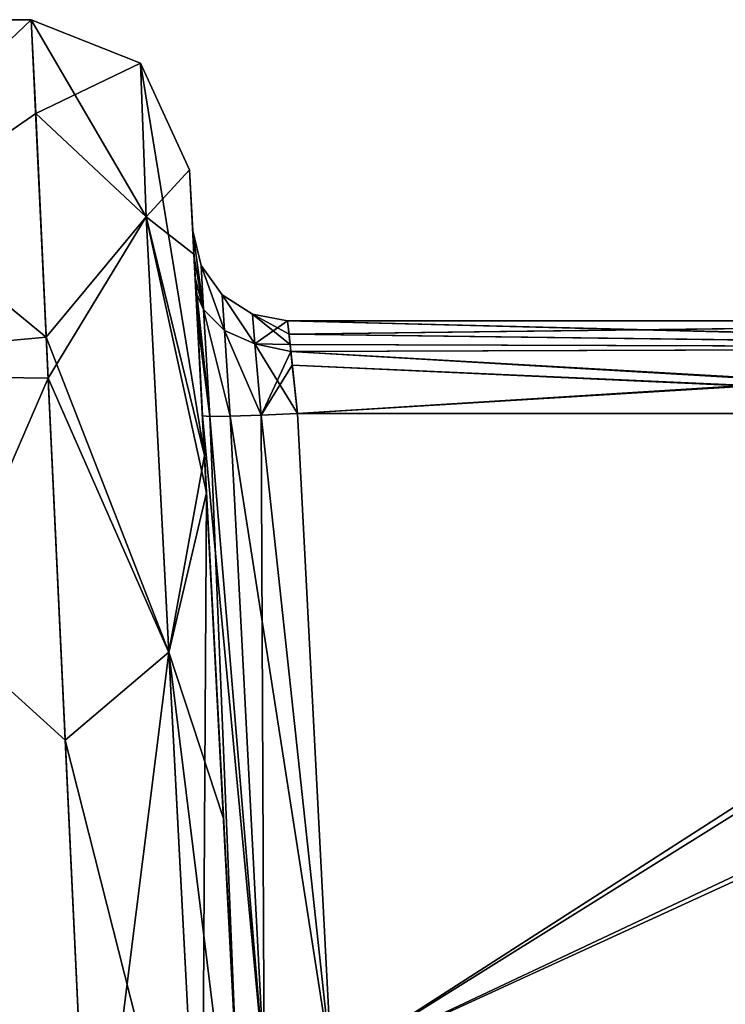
# Model space of a CAD drawing. Header units: inches. Extents: x -9.1 to 9.1, y -3.8 to 4.3.
# Tile 117 of 119: x -8.959 to -8.736, y -0.336 to -0.025. Entities that reach past the tile are written whole.
import ezdxf

# ---------------------------------------------------------------- set-up
doc = ezdxf.new("R2010")
doc.units = ezdxf.units.IN
doc.header["$LTSCALE"] = 101.851852
doc.header["$MEASUREMENT"] = 0
for name, color, linetype in [('4476', 7, 'CONTINUOUS'), ('4477', 7, 'CONTINUOUS'), ('4478', 7, 'CONTINUOUS'), ('4480', 7, 'CONTINUOUS'), ('4481', 7, 'CONTINUOUS'), ('4482', 7, 'CONTINUOUS'), ('4532', 7, 'CONTINUOUS'), ('4538', 7, 'CONTINUOUS'), ('4540', 7, 'CONTINUOUS'), ('4546', 7, 'CONTINUOUS'), ('492', 7, 'CONTINUOUS'), ('4970', 7, 'CONTINUOUS'), ('4971', 7, 'CONTINUOUS'), ('4989', 7, 'CONTINUOUS'), ('5000', 7, 'CONTINUOUS'), ('5040', 7, 'CONTINUOUS'), ('5041', 7, 'CONTINUOUS'), ('5042', 7, 'CONTINUOUS'), ('5043', 7, 'CONTINUOUS'), ('5044', 7, 'CONTINUOUS'), ('5047', 7, 'CONTINUOUS'), ('5048', 7, 'CONTINUOUS'), ('5049', 7, 'CONTINUOUS'), ('5050', 7, 'CONTINUOUS'), ('5051', 7, 'CONTINUOUS'), ('6126', 7, 'CONTINUOUS'), ('6127', 7, 'CONTINUOUS'), ('6128', 7, 'CONTINUOUS'), ('6131', 7, 'CONTINUOUS'), ('6132', 7, 'CONTINUOUS'), ('6133', 7, 'CONTINUOUS'), ('750', 7, 'CONTINUOUS')]:
    doc.layers.add(name, color=color, linetype=linetype)

msp = doc.modelspace()

# ---------------------------------------------------------------- linework, layer by layer
at = {"layer": '4476', "linetype": 'Continuous'}
for points in [[(-9.072, -0.025, 1.4), (-9.072, -0.025, 2.6), (-8.95484, -0.025, 1.4), (-9.072, -0.025, 1.4)], [(-8.95484, -0.025, 1.4), (-9.072, -0.025, 2.6), (-8.95484, -0.025, 2.6), (-8.95484, -0.025, 1.4)]]:
    msp.add_3dface(points, dxfattribs=at)
at = {"layer": '4477', "linetype": 'Continuous'}
for points in [[(-9.072, -0.025, 1.4), (-8.95484, -0.025, 1.4), (-8.95012, -0.1251, 1.09987), (-9.072, -0.025, 1.4)], [(-9.072, -0.13643, 1.08534), (-9.072, -0.025, 1.4), (-8.95012, -0.1251, 1.09987), (-9.072, -0.13643, 1.08534)], [(-8.94412, -0.25233, 0.98089), (-9.072, -0.13643, 1.08534), (-8.95012, -0.1251, 1.09987), (-8.94412, -0.25233, 0.98089)], [(-8.93616, -0.42104, 0.91093), (-9.072, -0.42104, 0.91093), (-9.072, -0.13643, 1.08534), (-8.93616, -0.42104, 0.91093)], [(-8.93616, -0.42104, 0.91093), (-9.072, -0.13643, 1.08534), (-8.94412, -0.25233, 0.98089), (-8.93616, -0.42104, 0.91093)]]:
    msp.add_3dface(points, dxfattribs=at)
at = {"layer": '4478', "linetype": 'Continuous'}
for points in [[(-8.95484, -0.025, 2.6), (-9.072, -0.025, 2.6), (-9.072, -0.13643, 2.91466), (-8.95484, -0.025, 2.6)], [(-8.95484, -0.025, 2.6), (-9.072, -0.13643, 2.91466), (-8.95345, -0.05456, 2.76938), (-8.95484, -0.025, 2.6)], [(-8.95345, -0.05456, 2.76938), (-9.072, -0.13643, 2.91466), (-8.94951, -0.13812, 2.91674), (-8.95345, -0.05456, 2.76938)], [(-9.072, -0.13643, 2.91466), (-9.072, -0.42104, 3.08907), (-8.94951, -0.13812, 2.91674), (-9.072, -0.13643, 2.91466)], [(-9.072, -0.42104, 3.08907), (-8.93616, -0.42104, 3.08907), (-8.94951, -0.13812, 2.91674), (-9.072, -0.42104, 3.08907)]]:
    msp.add_3dface(points, dxfattribs=at)
at = {"layer": '4480', "linetype": 'Continuous'}
for points in [[(-9.072, -0.13643, -2.91466), (-9.072, -0.025, -2.6), (-8.95012, -0.1251, -2.90013), (-9.072, -0.13643, -2.91466)], [(-8.95012, -0.1251, -2.90013), (-9.072, -0.025, -2.6), (-8.95484, -0.025, -2.6), (-8.95012, -0.1251, -2.90013)], [(-8.94412, -0.25233, -3.01911), (-9.072, -0.13643, -2.91466), (-8.95012, -0.1251, -2.90013), (-8.94412, -0.25233, -3.01911)], [(-8.93616, -0.42104, -3.08907), (-9.072, -0.42104, -3.08907), (-9.072, -0.13643, -2.91466), (-8.93616, -0.42104, -3.08907)], [(-8.93616, -0.42104, -3.08907), (-9.072, -0.13643, -2.91466), (-8.94412, -0.25233, -3.01911), (-8.93616, -0.42104, -3.08907)]]:
    msp.add_3dface(points, dxfattribs=at)
at = {"layer": '4481', "linetype": 'Continuous'}
for points in [[(-8.95484, -0.025, -2.6), (-9.072, -0.025, -2.6), (-9.072, -0.025, -1.4), (-8.95484, -0.025, -2.6)], [(-8.95484, -0.025, -2.6), (-9.072, -0.025, -1.4), (-8.95484, -0.025, -1.4), (-8.95484, -0.025, -2.6)]]:
    msp.add_3dface(points, dxfattribs=at)
at = {"layer": '4482', "linetype": 'Continuous'}
for points in [[(-8.95484, -0.025, -1.4), (-9.072, -0.025, -1.4), (-9.072, -0.13643, -1.08534), (-8.95484, -0.025, -1.4)], [(-8.95484, -0.025, -1.4), (-9.072, -0.13643, -1.08534), (-8.95345, -0.05456, -1.23062), (-8.95484, -0.025, -1.4)], [(-8.95345, -0.05456, -1.23062), (-9.072, -0.13643, -1.08534), (-8.94951, -0.13812, -1.08326), (-8.95345, -0.05456, -1.23062)], [(-9.072, -0.13643, -1.08534), (-9.072, -0.42104, -0.91093), (-8.94951, -0.13812, -1.08326), (-9.072, -0.13643, -1.08534)], [(-8.94951, -0.13812, -1.08326), (-9.072, -0.42104, -0.91093), (-8.93616, -0.42104, -0.91093), (-8.94951, -0.13812, -1.08326)]]:
    msp.add_3dface(points, dxfattribs=at)
at = {"layer": '4532', "linetype": 'Continuous'}
for points in [[(-8.87089, -0.14921, -1.94539), (-8.86012, -0.355, -1.94), (-8.53978, -0.14921, -1.94539), (-8.87089, -0.14921, -1.94539)], [(-8.86012, -0.355, -1.94), (-7.71829, -0.355, -1.94), (-8.53978, -0.14921, -1.94539), (-8.86012, -0.355, -1.94)]]:
    msp.add_3dface(points, dxfattribs=at)
at = {"layer": '4538', "linetype": 'Continuous'}
for points in [[(-7.70895, -0.355, -2.06), (-8.86012, -0.355, -2.06), (-8.32967, -0.11193, -2.05363), (-7.70895, -0.355, -2.06)], [(-8.32967, -0.11193, -2.05363), (-8.86012, -0.355, -2.06), (-8.53031, -0.14921, -2.05461), (-8.32967, -0.11193, -2.05363)], [(-8.53031, -0.14921, -2.05461), (-8.86012, -0.355, -2.06), (-8.87089, -0.14921, -2.05461), (-8.53031, -0.14921, -2.05461)]]:
    msp.add_3dface(points, dxfattribs=at)
at = {"layer": '4540', "linetype": 'Continuous'}
for points in [[(-8.87089, -0.14921, 2.05461), (-8.86012, -0.355, 2.06), (-8.53031, -0.14921, 2.05461), (-8.87089, -0.14921, 2.05461)], [(-8.86012, -0.355, 2.06), (-7.70895, -0.355, 2.06), (-8.53031, -0.14921, 2.05461), (-8.86012, -0.355, 2.06)]]:
    msp.add_3dface(points, dxfattribs=at)
at = {"layer": '4546', "linetype": 'Continuous'}
for points in [[(-7.71829, -0.355, 1.94), (-8.86012, -0.355, 1.94), (-8.35557, -0.11736, 1.94622), (-7.71829, -0.355, 1.94)], [(-8.35557, -0.11736, 1.94622), (-8.86012, -0.355, 1.94), (-8.53978, -0.14921, 1.94539), (-8.35557, -0.11736, 1.94622)], [(-8.53978, -0.14921, 1.94539), (-8.86012, -0.355, 1.94), (-8.87089, -0.14921, 1.94539), (-8.53978, -0.14921, 1.94539)]]:
    msp.add_3dface(points, dxfattribs=at)
at = {"layer": '492', "linetype": 'Continuous'}
for points in [[(-8.87909, -0.5651, 1.27067), (-8.87608, -0.6225, 1.2281), (-8.90491, -0.07238, 1.4), (-8.87909, -0.5651, 1.27067)], [(-8.90491, -0.07238, 1.4), (-8.87608, -0.6225, 1.2281), (-8.90019, -0.16251, 1.12991), (-8.90491, -0.07238, 1.4)], [(-8.88163, -0.51665, 1.37251), (-8.87909, -0.5651, 1.27067), (-8.90491, -0.07238, 1.4), (-8.88163, -0.51665, 1.37251)], [(-8.88479, -0.45627, 1.78776), (-8.88163, -0.51665, 1.37251), (-8.90491, -0.07238, 1.4), (-8.88479, -0.45627, 1.78776)], [(-8.90244, -0.11954, 1.92464), (-8.88479, -0.45627, 1.78776), (-8.90491, -0.07238, 1.4), (-8.90244, -0.11954, 1.92464)], [(-8.9029, -0.11089, 1.93127), (-8.90244, -0.11954, 1.92464), (-8.90491, -0.07238, 1.4), (-8.9029, -0.11089, 1.93127)], [(-8.90391, -0.09157, 1.97538), (-8.9029, -0.11089, 1.93127), (-8.90491, -0.07238, 1.4), (-8.90391, -0.09157, 1.97538)], [(-8.90391, -0.09157, 2.02462), (-8.90391, -0.09157, 1.97538), (-8.90491, -0.07238, 2.6), (-8.90391, -0.09157, 2.02462)], [(-8.90491, -0.07238, 2.6), (-8.90391, -0.09157, 1.97538), (-8.90491, -0.07238, 1.4), (-8.90491, -0.07238, 2.6)], [(-8.90346, -0.10003, 2.05534), (-8.90391, -0.09157, 2.02462), (-8.90491, -0.07238, 2.6), (-8.90346, -0.10003, 2.05534)], [(-8.90313, -0.10644, 2.06416), (-8.90346, -0.10003, 2.05534), (-8.90491, -0.07238, 2.6), (-8.90313, -0.10644, 2.06416)], [(-8.90085, -0.15, 2.0846), (-8.90313, -0.10644, 2.06416), (-8.90491, -0.07238, 2.6), (-8.90085, -0.15, 2.0846)], [(-8.89008, -0.35539, 2.08998), (-8.90085, -0.15, 2.0846), (-8.90491, -0.07238, 2.6), (-8.89008, -0.35539, 2.08998)], [(-8.8882, -0.3912, 2.09186), (-8.89008, -0.35539, 2.08998), (-8.90491, -0.07238, 2.6), (-8.8882, -0.3912, 2.09186)], [(-8.88693, -0.41553, 2.15212), (-8.8882, -0.3912, 2.09186), (-8.90491, -0.07238, 2.6), (-8.88693, -0.41553, 2.15212)], [(-8.88479, -0.45627, 2.21224), (-8.88693, -0.41553, 2.15212), (-8.90491, -0.07238, 2.6), (-8.88479, -0.45627, 2.21224)], [(-8.88163, -0.51665, 2.62749), (-8.88479, -0.45627, 2.21224), (-8.90491, -0.07238, 2.6), (-8.88163, -0.51665, 2.62749)], [(-8.90352, -0.09895, 2.75243), (-8.88163, -0.51665, 2.62749), (-8.90491, -0.07238, 2.6), (-8.90352, -0.09895, 2.75243)], [(-8.90491, -0.07238, -1.4), (-8.90352, -0.09895, -1.24757), (-8.88163, -0.51665, -1.37251), (-8.90491, -0.07238, -1.4)], [(-8.90491, -0.07238, -2.6), (-8.90491, -0.07238, -1.4), (-8.90391, -0.09157, -2.02462), (-8.90491, -0.07238, -2.6)], [(-8.90391, -0.09157, -2.02462), (-8.90491, -0.07238, -1.4), (-8.90391, -0.09157, -1.97538), (-8.90391, -0.09157, -2.02462)], [(-8.90391, -0.09157, -1.97538), (-8.90491, -0.07238, -1.4), (-8.90346, -0.10003, -1.94466), (-8.90391, -0.09157, -1.97538)], [(-8.90346, -0.10003, -1.94466), (-8.90491, -0.07238, -1.4), (-8.90313, -0.10644, -1.93584), (-8.90346, -0.10003, -1.94466)], [(-8.90313, -0.10644, -1.93584), (-8.90491, -0.07238, -1.4), (-8.90085, -0.15, -1.9154), (-8.90313, -0.10644, -1.93584)], [(-8.90085, -0.15, -1.9154), (-8.90491, -0.07238, -1.4), (-8.89008, -0.35539, -1.91002), (-8.90085, -0.15, -1.9154)], [(-8.89008, -0.35539, -1.91002), (-8.90491, -0.07238, -1.4), (-8.8882, -0.3912, -1.90814), (-8.89008, -0.35539, -1.91002)], [(-8.8882, -0.3912, -1.90814), (-8.90491, -0.07238, -1.4), (-8.88693, -0.41553, -1.84788), (-8.8882, -0.3912, -1.90814)], [(-8.88693, -0.41553, -1.84788), (-8.90491, -0.07238, -1.4), (-8.88479, -0.45627, -1.78776), (-8.88693, -0.41553, -1.84788)], [(-8.88479, -0.45627, -1.78776), (-8.90491, -0.07238, -1.4), (-8.88163, -0.51665, -1.37251), (-8.88479, -0.45627, -1.78776)], [(-8.90019, -0.16251, -2.87009), (-8.90491, -0.07238, -2.6), (-8.87608, -0.6225, -2.7719), (-8.90019, -0.16251, -2.87009)], [(-8.87608, -0.6225, -2.7719), (-8.90491, -0.07238, -2.6), (-8.87909, -0.5651, -2.72933), (-8.87608, -0.6225, -2.7719)], [(-8.87909, -0.5651, -2.72933), (-8.90491, -0.07238, -2.6), (-8.88163, -0.51665, -2.62749), (-8.87909, -0.5651, -2.72933)], [(-8.88163, -0.51665, -2.62749), (-8.90491, -0.07238, -2.6), (-8.88479, -0.45627, -2.21224), (-8.88163, -0.51665, -2.62749)], [(-8.88479, -0.45627, -2.21224), (-8.90491, -0.07238, -2.6), (-8.90244, -0.11954, -2.07536), (-8.88479, -0.45627, -2.21224)], [(-8.90244, -0.11954, -2.07536), (-8.90491, -0.07238, -2.6), (-8.9029, -0.11089, -2.06873), (-8.90244, -0.11954, -2.07536)], [(-8.9029, -0.11089, -2.06873), (-8.90491, -0.07238, -2.6), (-8.90391, -0.09157, -2.02462), (-8.9029, -0.11089, -2.06873)], [(-8.88034, -0.54132, 2.69725), (-8.88163, -0.51665, 2.62749), (-8.90352, -0.09895, 2.75243), (-8.88034, -0.54132, 2.69725)], [(-8.87787, -0.58834, 2.75065), (-8.88034, -0.54132, 2.69725), (-8.90352, -0.09895, 2.75243), (-8.87787, -0.58834, 2.75065)], [(-8.8722, -0.69657, 2.79081), (-8.87787, -0.58834, 2.75065), (-8.90352, -0.09895, 2.75243), (-8.8722, -0.69657, 2.79081)], [(-8.89958, -0.17423, 2.88504), (-8.8722, -0.69657, 2.79081), (-8.90352, -0.09895, 2.75243), (-8.89958, -0.17423, 2.88504)], [(-8.90352, -0.09895, -1.24757), (-8.89958, -0.17423, -1.11496), (-8.8722, -0.69657, -1.20919), (-8.90352, -0.09895, -1.24757)], [(-8.88163, -0.51665, -1.37251), (-8.90352, -0.09895, -1.24757), (-8.88034, -0.54132, -1.30275), (-8.88163, -0.51665, -1.37251)], [(-8.88034, -0.54132, -1.30275), (-8.90352, -0.09895, -1.24757), (-8.87787, -0.58834, -1.24935), (-8.88034, -0.54132, -1.30275)], [(-8.87787, -0.58834, -1.24935), (-8.90352, -0.09895, -1.24757), (-8.8722, -0.69657, -1.20919), (-8.87787, -0.58834, -1.24935)], [(-8.90085, -0.15, 1.9154), (-8.88479, -0.45627, 1.78776), (-8.90244, -0.11954, 1.92464), (-8.90085, -0.15, 1.9154)], [(-8.90085, -0.15, -2.0846), (-8.88479, -0.45627, -2.21224), (-8.90244, -0.11954, -2.07536), (-8.90085, -0.15, -2.0846)], [(-8.88677, -0.41848, 1.84244), (-8.88479, -0.45627, 1.78776), (-8.90085, -0.15, 1.9154), (-8.88677, -0.41848, 1.84244)], [(-8.8882, -0.3912, 1.90814), (-8.88677, -0.41848, 1.84244), (-8.90085, -0.15, 1.9154), (-8.8882, -0.3912, 1.90814)], [(-8.89008, -0.35539, 1.91002), (-8.8882, -0.3912, 1.90814), (-8.90085, -0.15, 1.9154), (-8.89008, -0.35539, 1.91002)], [(-8.88677, -0.41848, -2.15756), (-8.88479, -0.45627, -2.21224), (-8.90085, -0.15, -2.0846), (-8.88677, -0.41848, -2.15756)], [(-8.8882, -0.3912, -2.09186), (-8.88677, -0.41848, -2.15756), (-8.90085, -0.15, -2.0846), (-8.8882, -0.3912, -2.09186)], [(-8.89008, -0.35539, -2.08998), (-8.8882, -0.3912, -2.09186), (-8.90085, -0.15, -2.0846), (-8.89008, -0.35539, -2.08998)], [(-8.8722, -0.69657, 1.20919), (-8.82625, -1.57343, 1.16726), (-8.90019, -0.16251, 1.12991), (-8.8722, -0.69657, 1.20919)], [(-8.90019, -0.16251, 1.12991), (-8.82625, -1.57343, 1.16726), (-8.87784, -0.58902, 0.92578), (-8.90019, -0.16251, 1.12991)], [(-8.87608, -0.6225, 1.2281), (-8.8722, -0.69657, 1.20919), (-8.90019, -0.16251, 1.12991), (-8.87608, -0.6225, 1.2281)], [(-8.89419, -0.27697, 1.02276), (-8.90019, -0.16251, 1.12991), (-8.87784, -0.58902, 0.92578), (-8.89419, -0.27697, 1.02276)], [(-8.89419, -0.27697, -2.97724), (-8.90019, -0.16251, -2.87009), (-8.87784, -0.58902, -3.07422), (-8.89419, -0.27697, -2.97724)], [(-8.87784, -0.58902, -3.07422), (-8.90019, -0.16251, -2.87009), (-8.82625, -1.57343, -2.83274), (-8.87784, -0.58902, -3.07422)], [(-8.82625, -1.57343, -2.83274), (-8.90019, -0.16251, -2.87009), (-8.8722, -0.69657, -2.79081), (-8.82625, -1.57343, -2.83274)], [(-8.8722, -0.69657, -2.79081), (-8.90019, -0.16251, -2.87009), (-8.87608, -0.6225, -2.7719), (-8.8722, -0.69657, -2.79081)], [(-8.82625, -1.57343, 2.83274), (-8.8722, -0.69657, 2.79081), (-8.89958, -0.17423, 2.88504), (-8.82625, -1.57343, 2.83274)], [(-8.88623, -0.42882, 3.04017), (-8.82625, -1.57343, 2.83274), (-8.89958, -0.17423, 2.88504), (-8.88623, -0.42882, 3.04017)], [(-8.89958, -0.17423, -1.11496), (-8.88623, -0.42882, -0.95983), (-8.82625, -1.57343, -1.16726), (-8.89958, -0.17423, -1.11496)], [(-8.8722, -0.69657, -1.20919), (-8.89958, -0.17423, -1.11496), (-8.82625, -1.57343, -1.16726), (-8.8722, -0.69657, -1.20919)], [(-8.88623, -0.42882, 0.95983), (-8.89419, -0.27697, 1.02276), (-8.87784, -0.58902, 0.92578), (-8.88623, -0.42882, 0.95983)], [(-8.88623, -0.42882, -3.04017), (-8.89419, -0.27697, -2.97724), (-8.87784, -0.58902, -3.07422), (-8.88623, -0.42882, -3.04017)]]:
    msp.add_3dface(points, dxfattribs=at)
at = {"layer": '4970', "linetype": 'Continuous'}
for points in [[(-8.53978, -0.12, -1.97538), (-8.87395, -0.12, -1.97538), (-8.87351, -0.12423, -1.96002), (-8.53978, -0.12, -1.97538)], [(-8.53978, -0.12851, -1.95444), (-8.53978, -0.12, -1.97538), (-8.87351, -0.12423, -1.96002), (-8.53978, -0.12851, -1.95444)], [(-8.87317, -0.12744, -1.95561), (-8.53978, -0.12851, -1.95444), (-8.87351, -0.12423, -1.96002), (-8.87317, -0.12744, -1.95561)], [(-8.87089, -0.14921, -1.94539), (-8.53978, -0.12851, -1.95444), (-8.87317, -0.12744, -1.95561), (-8.87089, -0.14921, -1.94539)], [(-8.87089, -0.14921, -1.94539), (-8.53978, -0.14921, -1.94539), (-8.53978, -0.12851, -1.95444), (-8.87089, -0.14921, -1.94539)]]:
    msp.add_3dface(points, dxfattribs=at)
at = {"layer": '4971', "linetype": 'Continuous'}
for points in [[(-8.87395, -0.12, 1.97538), (-8.53978, -0.12, 1.97538), (-8.53978, -0.12851, 1.95444), (-8.87395, -0.12, 1.97538)], [(-8.87395, -0.12, 1.97538), (-8.53978, -0.12851, 1.95444), (-8.87294, -0.12966, 1.95333), (-8.87395, -0.12, 1.97538)], [(-8.53978, -0.12851, 1.95444), (-8.53978, -0.14921, 1.94539), (-8.87294, -0.12966, 1.95333), (-8.53978, -0.12851, 1.95444)], [(-8.87294, -0.12966, 1.95333), (-8.53978, -0.14921, 1.94539), (-8.87248, -0.13398, 1.95001), (-8.87294, -0.12966, 1.95333)], [(-8.53978, -0.14921, 1.94539), (-8.87089, -0.14921, 1.94539), (-8.87248, -0.13398, 1.95001), (-8.53978, -0.14921, 1.94539)]]:
    msp.add_3dface(points, dxfattribs=at)
at = {"layer": '4989', "linetype": 'Continuous'}
for points in [[(-8.87395, -0.12, -2.02462), (-8.53031, -0.12, -2.02462), (-8.53031, -0.12851, -2.04556), (-8.87395, -0.12, -2.02462)], [(-8.87395, -0.12, -2.02462), (-8.53031, -0.12851, -2.04556), (-8.87294, -0.12966, -2.04667), (-8.87395, -0.12, -2.02462)], [(-8.53031, -0.12851, -2.04556), (-8.53031, -0.14921, -2.05461), (-8.87294, -0.12966, -2.04667), (-8.53031, -0.12851, -2.04556)], [(-8.87294, -0.12966, -2.04667), (-8.53031, -0.14921, -2.05461), (-8.87248, -0.13398, -2.04999), (-8.87294, -0.12966, -2.04667)], [(-8.53031, -0.14921, -2.05461), (-8.87089, -0.14921, -2.05461), (-8.87248, -0.13398, -2.04999), (-8.53031, -0.14921, -2.05461)]]:
    msp.add_3dface(points, dxfattribs=at)
at = {"layer": '5000', "linetype": 'Continuous'}
for points in [[(-8.53031, -0.12, 2.02462), (-8.87395, -0.12, 2.02462), (-8.87351, -0.12423, 2.03998), (-8.53031, -0.12, 2.02462)], [(-8.53031, -0.12851, 2.04556), (-8.53031, -0.12, 2.02462), (-8.87351, -0.12423, 2.03998), (-8.53031, -0.12851, 2.04556)], [(-8.87317, -0.12744, 2.04439), (-8.53031, -0.12851, 2.04556), (-8.87351, -0.12423, 2.03998), (-8.87317, -0.12744, 2.04439)], [(-8.87089, -0.14921, 2.05461), (-8.53031, -0.12851, 2.04556), (-8.87317, -0.12744, 2.04439), (-8.87089, -0.14921, 2.05461)], [(-8.87089, -0.14921, 2.05461), (-8.53031, -0.14921, 2.05461), (-8.53031, -0.12851, 2.04556), (-8.87089, -0.14921, 2.05461)]]:
    msp.add_3dface(points, dxfattribs=at)
at = {"layer": '5040', "linetype": 'Continuous'}
for points in [[(-8.89008, -0.35539, 1.91002), (-8.90085, -0.15, 1.9154), (-8.89855, -0.15018, 1.92687), (-8.89008, -0.35539, 1.91002)], [(-8.88132, -0.35577, 1.93117), (-8.89855, -0.15018, 1.92687), (-8.89206, -0.15009, 1.93659), (-8.88132, -0.35577, 1.93117)], [(-8.88132, -0.35577, 1.93117), (-8.89008, -0.35539, 1.91002), (-8.89855, -0.15018, 1.92687), (-8.88132, -0.35577, 1.93117)], [(-8.88132, -0.35577, 1.93117), (-8.89206, -0.15009, 1.93659), (-8.88234, -0.14975, 1.94309), (-8.88132, -0.35577, 1.93117)], [(-8.87089, -0.14921, 1.94539), (-8.86012, -0.355, 1.94), (-8.88234, -0.14975, 1.94309), (-8.87089, -0.14921, 1.94539)], [(-8.86012, -0.355, 1.94), (-8.88132, -0.35577, 1.93117), (-8.88234, -0.14975, 1.94309), (-8.86012, -0.355, 1.94)]]:
    msp.add_3dface(points, dxfattribs=at)
at = {"layer": '5041', "linetype": 'Continuous'}
for points in [[(-8.9029, -0.11089, 1.93127), (-8.90391, -0.09157, 1.97538), (-8.90045, -0.11647, 1.94126), (-8.9029, -0.11089, 1.93127)], [(-8.90391, -0.09157, 1.97538), (-8.90119, -0.10256, 1.97538), (-8.90045, -0.11647, 1.94126), (-8.90391, -0.09157, 1.97538)], [(-8.90119, -0.10256, 1.97538), (-8.8946, -0.11176, 1.97538), (-8.89389, -0.12302, 1.94799), (-8.90119, -0.10256, 1.97538)], [(-8.90119, -0.10256, 1.97538), (-8.89389, -0.12302, 1.94799), (-8.90045, -0.11647, 1.94126), (-8.90119, -0.10256, 1.97538)], [(-8.90244, -0.11954, 1.92464), (-8.9029, -0.11089, 1.93127), (-8.89855, -0.15018, 1.92687), (-8.90244, -0.11954, 1.92464)], [(-8.89855, -0.15018, 1.92687), (-8.9029, -0.11089, 1.93127), (-8.90045, -0.11647, 1.94126), (-8.89855, -0.15018, 1.92687)], [(-8.8946, -0.11176, 1.97538), (-8.88507, -0.11786, 1.97538), (-8.88429, -0.12725, 1.95261), (-8.8946, -0.11176, 1.97538)], [(-8.8946, -0.11176, 1.97538), (-8.88429, -0.12725, 1.95261), (-8.89389, -0.12302, 1.94799), (-8.8946, -0.11176, 1.97538)], [(-8.89206, -0.15009, 1.93659), (-8.89855, -0.15018, 1.92687), (-8.90045, -0.11647, 1.94126), (-8.89206, -0.15009, 1.93659)], [(-8.89389, -0.12302, 1.94799), (-8.89206, -0.15009, 1.93659), (-8.90045, -0.11647, 1.94126), (-8.89389, -0.12302, 1.94799)], [(-8.88507, -0.11786, 1.97538), (-8.87395, -0.12, 1.97538), (-8.88429, -0.12725, 1.95261), (-8.88507, -0.11786, 1.97538)], [(-8.90085, -0.15, 1.9154), (-8.90244, -0.11954, 1.92464), (-8.89855, -0.15018, 1.92687), (-8.90085, -0.15, 1.9154)], [(-8.87395, -0.12, 1.97538), (-8.87294, -0.12966, 1.95333), (-8.88429, -0.12725, 1.95261), (-8.87395, -0.12, 1.97538)], [(-8.88234, -0.14975, 1.94309), (-8.89206, -0.15009, 1.93659), (-8.89389, -0.12302, 1.94799), (-8.88234, -0.14975, 1.94309)], [(-8.88429, -0.12725, 1.95261), (-8.88234, -0.14975, 1.94309), (-8.89389, -0.12302, 1.94799), (-8.88429, -0.12725, 1.95261)], [(-8.87294, -0.12966, 1.95333), (-8.88234, -0.14975, 1.94309), (-8.88429, -0.12725, 1.95261), (-8.87294, -0.12966, 1.95333)], [(-8.87294, -0.12966, 1.95333), (-8.87248, -0.13398, 1.95001), (-8.88234, -0.14975, 1.94309), (-8.87294, -0.12966, 1.95333)], [(-8.87248, -0.13398, 1.95001), (-8.87089, -0.14921, 1.94539), (-8.88234, -0.14975, 1.94309), (-8.87248, -0.13398, 1.95001)]]:
    msp.add_3dface(points, dxfattribs=at)
at = {"layer": '5042', "linetype": 'Continuous'}
for points in [[(-8.90391, -0.09157, 1.97538), (-8.90391, -0.09157, 2.02462), (-8.90119, -0.10256, 2.02462), (-8.90391, -0.09157, 1.97538)], [(-8.90391, -0.09157, 1.97538), (-8.90119, -0.10256, 2.02462), (-8.90119, -0.10256, 1.97538), (-8.90391, -0.09157, 1.97538)], [(-8.90119, -0.10256, 2.02462), (-8.8946, -0.11176, 2.02462), (-8.90119, -0.10256, 1.97538), (-8.90119, -0.10256, 2.02462)], [(-8.90119, -0.10256, 1.97538), (-8.8946, -0.11176, 2.02462), (-8.8946, -0.11176, 1.97538), (-8.90119, -0.10256, 1.97538)], [(-8.8946, -0.11176, 2.02462), (-8.88507, -0.11786, 2.02462), (-8.8946, -0.11176, 1.97538), (-8.8946, -0.11176, 2.02462)], [(-8.8946, -0.11176, 1.97538), (-8.88507, -0.11786, 2.02462), (-8.88507, -0.11786, 1.97538), (-8.8946, -0.11176, 1.97538)], [(-8.87395, -0.12, 2.02462), (-8.87395, -0.12, 1.97538), (-8.88507, -0.11786, 1.97538), (-8.87395, -0.12, 2.02462)], [(-8.88507, -0.11786, 2.02462), (-8.87395, -0.12, 2.02462), (-8.88507, -0.11786, 1.97538), (-8.88507, -0.11786, 2.02462)]]:
    msp.add_3dface(points, dxfattribs=at)
at = {"layer": '5043', "linetype": 'Continuous'}
for points in [[(-8.90391, -0.09157, 2.02462), (-8.90346, -0.10003, 2.05534), (-8.90045, -0.11646, 2.0587), (-8.90391, -0.09157, 2.02462)], [(-8.90119, -0.10256, 2.02462), (-8.90391, -0.09157, 2.02462), (-8.90045, -0.11646, 2.0587), (-8.90119, -0.10256, 2.02462)], [(-8.90346, -0.10003, 2.05534), (-8.90313, -0.10644, 2.06416), (-8.90045, -0.11646, 2.0587), (-8.90346, -0.10003, 2.05534)], [(-8.8946, -0.11176, 2.02462), (-8.90119, -0.10256, 2.02462), (-8.89388, -0.12301, 2.05198), (-8.8946, -0.11176, 2.02462)], [(-8.89388, -0.12301, 2.05198), (-8.90119, -0.10256, 2.02462), (-8.90045, -0.11646, 2.0587), (-8.89388, -0.12301, 2.05198)], [(-8.90313, -0.10644, 2.06416), (-8.90085, -0.15, 2.0846), (-8.89855, -0.15018, 2.07313), (-8.90313, -0.10644, 2.06416)], [(-8.90313, -0.10644, 2.06416), (-8.89855, -0.15018, 2.07313), (-8.90045, -0.11646, 2.0587), (-8.90313, -0.10644, 2.06416)], [(-8.88507, -0.11786, 2.02462), (-8.8946, -0.11176, 2.02462), (-8.88429, -0.12724, 2.04738), (-8.88507, -0.11786, 2.02462)], [(-8.88429, -0.12724, 2.04738), (-8.8946, -0.11176, 2.02462), (-8.89388, -0.12301, 2.05198), (-8.88429, -0.12724, 2.04738)], [(-8.89855, -0.15018, 2.07313), (-8.89206, -0.15009, 2.06341), (-8.90045, -0.11646, 2.0587), (-8.89855, -0.15018, 2.07313)], [(-8.89206, -0.15009, 2.06341), (-8.89388, -0.12301, 2.05198), (-8.90045, -0.11646, 2.0587), (-8.89206, -0.15009, 2.06341)], [(-8.87351, -0.12423, 2.03998), (-8.87395, -0.12, 2.02462), (-8.88507, -0.11786, 2.02462), (-8.87351, -0.12423, 2.03998)], [(-8.87317, -0.12744, 2.04439), (-8.87351, -0.12423, 2.03998), (-8.88507, -0.11786, 2.02462), (-8.87317, -0.12744, 2.04439)], [(-8.87317, -0.12744, 2.04439), (-8.88507, -0.11786, 2.02462), (-8.88429, -0.12724, 2.04738), (-8.87317, -0.12744, 2.04439)], [(-8.89206, -0.15009, 2.06341), (-8.88234, -0.14975, 2.05691), (-8.89388, -0.12301, 2.05198), (-8.89206, -0.15009, 2.06341)], [(-8.88234, -0.14975, 2.05691), (-8.88429, -0.12724, 2.04738), (-8.89388, -0.12301, 2.05198), (-8.88234, -0.14975, 2.05691)], [(-8.87089, -0.14921, 2.05461), (-8.87317, -0.12744, 2.04439), (-8.88429, -0.12724, 2.04738), (-8.87089, -0.14921, 2.05461)], [(-8.88234, -0.14975, 2.05691), (-8.87089, -0.14921, 2.05461), (-8.88429, -0.12724, 2.04738), (-8.88234, -0.14975, 2.05691)]]:
    msp.add_3dface(points, dxfattribs=at)
at = {"layer": '5044', "linetype": 'Continuous'}
for points in [[(-8.90085, -0.15, 2.0846), (-8.89008, -0.35539, 2.08998), (-8.88132, -0.35576, 2.06883), (-8.90085, -0.15, 2.0846)], [(-8.89855, -0.15018, 2.07313), (-8.90085, -0.15, 2.0846), (-8.88132, -0.35576, 2.06883), (-8.89855, -0.15018, 2.07313)], [(-8.89206, -0.15009, 2.06341), (-8.89855, -0.15018, 2.07313), (-8.88132, -0.35576, 2.06883), (-8.89206, -0.15009, 2.06341)], [(-8.89206, -0.15009, 2.06341), (-8.86012, -0.355, 2.06), (-8.88234, -0.14975, 2.05691), (-8.89206, -0.15009, 2.06341)], [(-8.86012, -0.355, 2.06), (-8.89206, -0.15009, 2.06341), (-8.88132, -0.35576, 2.06883), (-8.86012, -0.355, 2.06)], [(-8.86012, -0.355, 2.06), (-8.87089, -0.14921, 2.05461), (-8.88234, -0.14975, 2.05691), (-8.86012, -0.355, 2.06)]]:
    msp.add_3dface(points, dxfattribs=at)
at = {"layer": '5047', "linetype": 'Continuous'}
for points in [[(-8.89008, -0.35539, -2.08998), (-8.90085, -0.15, -2.0846), (-8.89855, -0.15018, -2.07313), (-8.89008, -0.35539, -2.08998)], [(-8.88132, -0.35577, -2.06883), (-8.89855, -0.15018, -2.07313), (-8.89206, -0.15009, -2.06341), (-8.88132, -0.35577, -2.06883)], [(-8.88132, -0.35577, -2.06883), (-8.89008, -0.35539, -2.08998), (-8.89855, -0.15018, -2.07313), (-8.88132, -0.35577, -2.06883)], [(-8.88132, -0.35577, -2.06883), (-8.89206, -0.15009, -2.06341), (-8.88234, -0.14975, -2.05691), (-8.88132, -0.35577, -2.06883)], [(-8.87089, -0.14921, -2.05461), (-8.86012, -0.355, -2.06), (-8.88234, -0.14975, -2.05691), (-8.87089, -0.14921, -2.05461)], [(-8.86012, -0.355, -2.06), (-8.88132, -0.35577, -2.06883), (-8.88234, -0.14975, -2.05691), (-8.86012, -0.355, -2.06)]]:
    msp.add_3dface(points, dxfattribs=at)
at = {"layer": '5048', "linetype": 'Continuous'}
for points in [[(-8.9029, -0.11089, -2.06873), (-8.90391, -0.09157, -2.02462), (-8.90045, -0.11647, -2.05874), (-8.9029, -0.11089, -2.06873)], [(-8.90391, -0.09157, -2.02462), (-8.90119, -0.10256, -2.02462), (-8.90045, -0.11647, -2.05874), (-8.90391, -0.09157, -2.02462)], [(-8.90119, -0.10256, -2.02462), (-8.8946, -0.11176, -2.02462), (-8.89389, -0.12302, -2.05201), (-8.90119, -0.10256, -2.02462)], [(-8.90119, -0.10256, -2.02462), (-8.89389, -0.12302, -2.05201), (-8.90045, -0.11647, -2.05874), (-8.90119, -0.10256, -2.02462)], [(-8.90244, -0.11954, -2.07536), (-8.9029, -0.11089, -2.06873), (-8.89855, -0.15018, -2.07313), (-8.90244, -0.11954, -2.07536)], [(-8.89855, -0.15018, -2.07313), (-8.9029, -0.11089, -2.06873), (-8.90045, -0.11647, -2.05874), (-8.89855, -0.15018, -2.07313)], [(-8.8946, -0.11176, -2.02462), (-8.88507, -0.11786, -2.02462), (-8.88429, -0.12725, -2.04739), (-8.8946, -0.11176, -2.02462)], [(-8.8946, -0.11176, -2.02462), (-8.88429, -0.12725, -2.04739), (-8.89389, -0.12302, -2.05201), (-8.8946, -0.11176, -2.02462)], [(-8.89206, -0.15009, -2.06341), (-8.89855, -0.15018, -2.07313), (-8.90045, -0.11647, -2.05874), (-8.89206, -0.15009, -2.06341)], [(-8.89389, -0.12302, -2.05201), (-8.89206, -0.15009, -2.06341), (-8.90045, -0.11647, -2.05874), (-8.89389, -0.12302, -2.05201)], [(-8.88507, -0.11786, -2.02462), (-8.87395, -0.12, -2.02462), (-8.88429, -0.12725, -2.04739), (-8.88507, -0.11786, -2.02462)], [(-8.90085, -0.15, -2.0846), (-8.90244, -0.11954, -2.07536), (-8.89855, -0.15018, -2.07313), (-8.90085, -0.15, -2.0846)], [(-8.87395, -0.12, -2.02462), (-8.87294, -0.12966, -2.04667), (-8.88429, -0.12725, -2.04739), (-8.87395, -0.12, -2.02462)], [(-8.88234, -0.14975, -2.05691), (-8.89206, -0.15009, -2.06341), (-8.89389, -0.12302, -2.05201), (-8.88234, -0.14975, -2.05691)], [(-8.88429, -0.12725, -2.04739), (-8.88234, -0.14975, -2.05691), (-8.89389, -0.12302, -2.05201), (-8.88429, -0.12725, -2.04739)], [(-8.87294, -0.12966, -2.04667), (-8.88234, -0.14975, -2.05691), (-8.88429, -0.12725, -2.04739), (-8.87294, -0.12966, -2.04667)], [(-8.87294, -0.12966, -2.04667), (-8.87248, -0.13398, -2.04999), (-8.88234, -0.14975, -2.05691), (-8.87294, -0.12966, -2.04667)], [(-8.87248, -0.13398, -2.04999), (-8.87089, -0.14921, -2.05461), (-8.88234, -0.14975, -2.05691), (-8.87248, -0.13398, -2.04999)]]:
    msp.add_3dface(points, dxfattribs=at)
at = {"layer": '5049', "linetype": 'Continuous'}
for points in [[(-8.90391, -0.09157, -2.02462), (-8.90391, -0.09157, -1.97538), (-8.90119, -0.10256, -1.97538), (-8.90391, -0.09157, -2.02462)], [(-8.90391, -0.09157, -2.02462), (-8.90119, -0.10256, -1.97538), (-8.90119, -0.10256, -2.02462), (-8.90391, -0.09157, -2.02462)], [(-8.90119, -0.10256, -1.97538), (-8.8946, -0.11176, -1.97538), (-8.90119, -0.10256, -2.02462), (-8.90119, -0.10256, -1.97538)], [(-8.90119, -0.10256, -2.02462), (-8.8946, -0.11176, -1.97538), (-8.8946, -0.11176, -2.02462), (-8.90119, -0.10256, -2.02462)], [(-8.8946, -0.11176, -1.97538), (-8.88507, -0.11786, -1.97538), (-8.8946, -0.11176, -2.02462), (-8.8946, -0.11176, -1.97538)], [(-8.8946, -0.11176, -2.02462), (-8.88507, -0.11786, -1.97538), (-8.88507, -0.11786, -2.02462), (-8.8946, -0.11176, -2.02462)], [(-8.87395, -0.12, -1.97538), (-8.87395, -0.12, -2.02462), (-8.88507, -0.11786, -2.02462), (-8.87395, -0.12, -1.97538)], [(-8.88507, -0.11786, -1.97538), (-8.87395, -0.12, -1.97538), (-8.88507, -0.11786, -2.02462), (-8.88507, -0.11786, -1.97538)]]:
    msp.add_3dface(points, dxfattribs=at)
at = {"layer": '5050', "linetype": 'Continuous'}
for points in [[(-8.90391, -0.09157, -1.97538), (-8.90346, -0.10003, -1.94466), (-8.90045, -0.11646, -1.9413), (-8.90391, -0.09157, -1.97538)], [(-8.90119, -0.10256, -1.97538), (-8.90391, -0.09157, -1.97538), (-8.90045, -0.11646, -1.9413), (-8.90119, -0.10256, -1.97538)], [(-8.90346, -0.10003, -1.94466), (-8.90313, -0.10644, -1.93584), (-8.90045, -0.11646, -1.9413), (-8.90346, -0.10003, -1.94466)], [(-8.8946, -0.11176, -1.97538), (-8.90119, -0.10256, -1.97538), (-8.89388, -0.12301, -1.94802), (-8.8946, -0.11176, -1.97538)], [(-8.89388, -0.12301, -1.94802), (-8.90119, -0.10256, -1.97538), (-8.90045, -0.11646, -1.9413), (-8.89388, -0.12301, -1.94802)], [(-8.90313, -0.10644, -1.93584), (-8.90085, -0.15, -1.9154), (-8.89855, -0.15018, -1.92687), (-8.90313, -0.10644, -1.93584)], [(-8.90313, -0.10644, -1.93584), (-8.89855, -0.15018, -1.92687), (-8.90045, -0.11646, -1.9413), (-8.90313, -0.10644, -1.93584)], [(-8.88507, -0.11786, -1.97538), (-8.8946, -0.11176, -1.97538), (-8.88429, -0.12724, -1.95262), (-8.88507, -0.11786, -1.97538)], [(-8.88429, -0.12724, -1.95262), (-8.8946, -0.11176, -1.97538), (-8.89388, -0.12301, -1.94802), (-8.88429, -0.12724, -1.95262)], [(-8.89855, -0.15018, -1.92687), (-8.89206, -0.15009, -1.93659), (-8.90045, -0.11646, -1.9413), (-8.89855, -0.15018, -1.92687)], [(-8.89206, -0.15009, -1.93659), (-8.89388, -0.12301, -1.94802), (-8.90045, -0.11646, -1.9413), (-8.89206, -0.15009, -1.93659)], [(-8.87351, -0.12423, -1.96002), (-8.87395, -0.12, -1.97538), (-8.88507, -0.11786, -1.97538), (-8.87351, -0.12423, -1.96002)], [(-8.87317, -0.12744, -1.95561), (-8.87351, -0.12423, -1.96002), (-8.88507, -0.11786, -1.97538), (-8.87317, -0.12744, -1.95561)], [(-8.87317, -0.12744, -1.95561), (-8.88507, -0.11786, -1.97538), (-8.88429, -0.12724, -1.95262), (-8.87317, -0.12744, -1.95561)], [(-8.89206, -0.15009, -1.93659), (-8.88234, -0.14975, -1.94309), (-8.89388, -0.12301, -1.94802), (-8.89206, -0.15009, -1.93659)], [(-8.88234, -0.14975, -1.94309), (-8.88429, -0.12724, -1.95262), (-8.89388, -0.12301, -1.94802), (-8.88234, -0.14975, -1.94309)], [(-8.87089, -0.14921, -1.94539), (-8.87317, -0.12744, -1.95561), (-8.88429, -0.12724, -1.95262), (-8.87089, -0.14921, -1.94539)], [(-8.88234, -0.14975, -1.94309), (-8.87089, -0.14921, -1.94539), (-8.88429, -0.12724, -1.95262), (-8.88234, -0.14975, -1.94309)]]:
    msp.add_3dface(points, dxfattribs=at)
at = {"layer": '5051', "linetype": 'Continuous'}
for points in [[(-8.90085, -0.15, -1.9154), (-8.89008, -0.35539, -1.91002), (-8.88132, -0.35576, -1.93117), (-8.90085, -0.15, -1.9154)], [(-8.89855, -0.15018, -1.92687), (-8.90085, -0.15, -1.9154), (-8.88132, -0.35576, -1.93117), (-8.89855, -0.15018, -1.92687)], [(-8.89206, -0.15009, -1.93659), (-8.89855, -0.15018, -1.92687), (-8.88132, -0.35576, -1.93117), (-8.89206, -0.15009, -1.93659)], [(-8.89206, -0.15009, -1.93659), (-8.86012, -0.355, -1.94), (-8.88234, -0.14975, -1.94309), (-8.89206, -0.15009, -1.93659)], [(-8.86012, -0.355, -1.94), (-8.89206, -0.15009, -1.93659), (-8.88132, -0.35576, -1.93117), (-8.86012, -0.355, -1.94)], [(-8.86012, -0.355, -1.94), (-8.87089, -0.14921, -1.94539), (-8.88234, -0.14975, -1.94309), (-8.86012, -0.355, -1.94)]]:
    msp.add_3dface(points, dxfattribs=at)
at = {"layer": '6126', "linetype": 'Continuous'}
for points in [[(-8.95012, -0.1251, 1.09987), (-8.95484, -0.025, 1.4), (-8.91861, -0.08716, 1.18725), (-8.95012, -0.1251, 1.09987)], [(-8.91861, -0.08716, 1.18725), (-8.95484, -0.025, 1.4), (-8.92043, -0.03873, 1.4), (-8.91861, -0.08716, 1.18725)], [(-8.90491, -0.07238, 1.4), (-8.90019, -0.16251, 1.12991), (-8.92043, -0.03873, 1.4), (-8.90491, -0.07238, 1.4)], [(-8.90019, -0.16251, 1.12991), (-8.91861, -0.08716, 1.18725), (-8.92043, -0.03873, 1.4), (-8.90019, -0.16251, 1.12991)], [(-8.91141, -0.22456, 1.01762), (-8.95012, -0.1251, 1.09987), (-8.91861, -0.08716, 1.18725), (-8.91141, -0.22456, 1.01762)], [(-8.90019, -0.16251, 1.12991), (-8.91141, -0.22456, 1.01762), (-8.91861, -0.08716, 1.18725), (-8.90019, -0.16251, 1.12991)], [(-8.94412, -0.25233, 0.98089), (-8.95012, -0.1251, 1.09987), (-8.91141, -0.22456, 1.01762), (-8.94412, -0.25233, 0.98089)], [(-8.90019, -0.16251, 1.12991), (-8.89419, -0.27697, 1.02276), (-8.91141, -0.22456, 1.01762), (-8.90019, -0.16251, 1.12991)], [(-8.90105, -0.42229, 0.92544), (-8.94412, -0.25233, 0.98089), (-8.91141, -0.22456, 1.01762), (-8.90105, -0.42229, 0.92544)], [(-8.89419, -0.27697, 1.02276), (-8.88623, -0.42882, 0.95983), (-8.91141, -0.22456, 1.01762), (-8.89419, -0.27697, 1.02276)], [(-8.88623, -0.42882, 0.95983), (-8.90105, -0.42229, 0.92544), (-8.91141, -0.22456, 1.01762), (-8.88623, -0.42882, 0.95983)], [(-8.93616, -0.42104, 0.91093), (-8.94412, -0.25233, 0.98089), (-8.90105, -0.42229, 0.92544), (-8.93616, -0.42104, 0.91093)]]:
    msp.add_3dface(points, dxfattribs=at)
at = {"layer": '6127', "linetype": 'Continuous'}
for points in [[(-8.95484, -0.025, 1.4), (-8.95484, -0.025, 2.6), (-8.92043, -0.03873, 2.6), (-8.95484, -0.025, 1.4)], [(-8.92043, -0.03873, 1.4), (-8.95484, -0.025, 1.4), (-8.92043, -0.03873, 2.6), (-8.92043, -0.03873, 1.4)], [(-8.90491, -0.07238, 2.6), (-8.90491, -0.07238, 1.4), (-8.92043, -0.03873, 1.4), (-8.90491, -0.07238, 2.6)], [(-8.90491, -0.07238, 2.6), (-8.92043, -0.03873, 1.4), (-8.92043, -0.03873, 2.6), (-8.90491, -0.07238, 2.6)]]:
    msp.add_3dface(points, dxfattribs=at)
at = {"layer": '6128', "linetype": 'Continuous'}
for points in [[(-8.95484, -0.025, 2.6), (-8.95345, -0.05456, 2.76938), (-8.92043, -0.03873, 2.6), (-8.95484, -0.025, 2.6)], [(-8.92043, -0.03873, 2.6), (-8.95345, -0.05456, 2.76938), (-8.91861, -0.08717, 2.81279), (-8.92043, -0.03873, 2.6)], [(-8.90491, -0.07238, 2.6), (-8.92043, -0.03873, 2.6), (-8.91861, -0.08717, 2.81279), (-8.90491, -0.07238, 2.6)], [(-8.95345, -0.05456, 2.76938), (-8.94951, -0.13812, 2.91674), (-8.91861, -0.08717, 2.81279), (-8.95345, -0.05456, 2.76938)], [(-8.90352, -0.09895, 2.75243), (-8.90491, -0.07238, 2.6), (-8.91861, -0.08717, 2.81279), (-8.90352, -0.09895, 2.75243)], [(-8.91861, -0.08717, 2.81279), (-8.94951, -0.13812, 2.91674), (-8.91141, -0.22459, 2.9824), (-8.91861, -0.08717, 2.81279)], [(-8.89958, -0.17423, 2.88504), (-8.90352, -0.09895, 2.75243), (-8.91861, -0.08717, 2.81279), (-8.89958, -0.17423, 2.88504)], [(-8.89958, -0.17423, 2.88504), (-8.91861, -0.08717, 2.81279), (-8.91141, -0.22459, 2.9824), (-8.89958, -0.17423, 2.88504)], [(-8.94951, -0.13812, 2.91674), (-8.93616, -0.42104, 3.08907), (-8.91141, -0.22459, 2.9824), (-8.94951, -0.13812, 2.91674)], [(-8.89958, -0.17423, 2.88504), (-8.91141, -0.22459, 2.9824), (-8.90105, -0.42229, 3.07456), (-8.89958, -0.17423, 2.88504)], [(-8.88623, -0.42882, 3.04017), (-8.89958, -0.17423, 2.88504), (-8.90105, -0.42229, 3.07456), (-8.88623, -0.42882, 3.04017)], [(-8.91141, -0.22459, 2.9824), (-8.93616, -0.42104, 3.08907), (-8.90105, -0.42229, 3.07456), (-8.91141, -0.22459, 2.9824)]]:
    msp.add_3dface(points, dxfattribs=at)
at = {"layer": '6131', "linetype": 'Continuous'}
for points in [[(-8.95012, -0.1251, -2.90013), (-8.95484, -0.025, -2.6), (-8.91861, -0.08716, -2.81275), (-8.95012, -0.1251, -2.90013)], [(-8.91861, -0.08716, -2.81275), (-8.95484, -0.025, -2.6), (-8.92043, -0.03873, -2.6), (-8.91861, -0.08716, -2.81275)], [(-8.90491, -0.07238, -2.6), (-8.90019, -0.16251, -2.87009), (-8.92043, -0.03873, -2.6), (-8.90491, -0.07238, -2.6)], [(-8.90019, -0.16251, -2.87009), (-8.91861, -0.08716, -2.81275), (-8.92043, -0.03873, -2.6), (-8.90019, -0.16251, -2.87009)], [(-8.91141, -0.22456, -2.98238), (-8.95012, -0.1251, -2.90013), (-8.91861, -0.08716, -2.81275), (-8.91141, -0.22456, -2.98238)], [(-8.90019, -0.16251, -2.87009), (-8.91141, -0.22456, -2.98238), (-8.91861, -0.08716, -2.81275), (-8.90019, -0.16251, -2.87009)], [(-8.94412, -0.25233, -3.01911), (-8.95012, -0.1251, -2.90013), (-8.91141, -0.22456, -2.98238), (-8.94412, -0.25233, -3.01911)], [(-8.90019, -0.16251, -2.87009), (-8.89419, -0.27697, -2.97724), (-8.91141, -0.22456, -2.98238), (-8.90019, -0.16251, -2.87009)], [(-8.90105, -0.42229, -3.07456), (-8.94412, -0.25233, -3.01911), (-8.91141, -0.22456, -2.98238), (-8.90105, -0.42229, -3.07456)], [(-8.89419, -0.27697, -2.97724), (-8.88623, -0.42882, -3.04017), (-8.91141, -0.22456, -2.98238), (-8.89419, -0.27697, -2.97724)], [(-8.88623, -0.42882, -3.04017), (-8.90105, -0.42229, -3.07456), (-8.91141, -0.22456, -2.98238), (-8.88623, -0.42882, -3.04017)], [(-8.93616, -0.42104, -3.08907), (-8.94412, -0.25233, -3.01911), (-8.90105, -0.42229, -3.07456), (-8.93616, -0.42104, -3.08907)]]:
    msp.add_3dface(points, dxfattribs=at)
at = {"layer": '6132', "linetype": 'Continuous'}
for points in [[(-8.95484, -0.025, -2.6), (-8.95484, -0.025, -1.4), (-8.92043, -0.03873, -1.4), (-8.95484, -0.025, -2.6)], [(-8.92043, -0.03873, -2.6), (-8.95484, -0.025, -2.6), (-8.92043, -0.03873, -1.4), (-8.92043, -0.03873, -2.6)], [(-8.90491, -0.07238, -1.4), (-8.90491, -0.07238, -2.6), (-8.92043, -0.03873, -2.6), (-8.90491, -0.07238, -1.4)], [(-8.90491, -0.07238, -1.4), (-8.92043, -0.03873, -2.6), (-8.92043, -0.03873, -1.4), (-8.90491, -0.07238, -1.4)]]:
    msp.add_3dface(points, dxfattribs=at)
at = {"layer": '6133', "linetype": 'Continuous'}
for points in [[(-8.95484, -0.025, -1.4), (-8.95345, -0.05456, -1.23062), (-8.92043, -0.03873, -1.4), (-8.95484, -0.025, -1.4)], [(-8.92043, -0.03873, -1.4), (-8.95345, -0.05456, -1.23062), (-8.91861, -0.08717, -1.18721), (-8.92043, -0.03873, -1.4)], [(-8.90491, -0.07238, -1.4), (-8.92043, -0.03873, -1.4), (-8.91861, -0.08717, -1.18721), (-8.90491, -0.07238, -1.4)], [(-8.95345, -0.05456, -1.23062), (-8.94951, -0.13812, -1.08326), (-8.91861, -0.08717, -1.18721), (-8.95345, -0.05456, -1.23062)], [(-8.90352, -0.09895, -1.24757), (-8.90491, -0.07238, -1.4), (-8.91861, -0.08717, -1.18721), (-8.90352, -0.09895, -1.24757)], [(-8.91861, -0.08717, -1.18721), (-8.94951, -0.13812, -1.08326), (-8.91141, -0.22459, -1.0176), (-8.91861, -0.08717, -1.18721)], [(-8.89958, -0.17423, -1.11496), (-8.90352, -0.09895, -1.24757), (-8.91861, -0.08717, -1.18721), (-8.89958, -0.17423, -1.11496)], [(-8.89958, -0.17423, -1.11496), (-8.91861, -0.08717, -1.18721), (-8.91141, -0.22459, -1.0176), (-8.89958, -0.17423, -1.11496)], [(-8.94951, -0.13812, -1.08326), (-8.93616, -0.42104, -0.91093), (-8.91141, -0.22459, -1.0176), (-8.94951, -0.13812, -1.08326)], [(-8.89958, -0.17423, -1.11496), (-8.91141, -0.22459, -1.0176), (-8.90105, -0.42229, -0.92544), (-8.89958, -0.17423, -1.11496)], [(-8.88623, -0.42882, -0.95983), (-8.89958, -0.17423, -1.11496), (-8.90105, -0.42229, -0.92544), (-8.88623, -0.42882, -0.95983)], [(-8.91141, -0.22459, -1.0176), (-8.93616, -0.42104, -0.91093), (-8.90105, -0.42229, -0.92544), (-8.91141, -0.22459, -1.0176)]]:
    msp.add_3dface(points, dxfattribs=at)
at = {"layer": '750', "linetype": 'Continuous'}
for points in [[(-8.53978, -0.12, 1.97538), (-8.87395, -0.12, 1.97538), (-8.53541, -0.12, 1.99966), (-8.53978, -0.12, 1.97538)], [(-8.53541, -0.12, 1.99966), (-8.87395, -0.12, 1.97538), (-8.53031, -0.12, 2.02462), (-8.53541, -0.12, 1.99966)], [(-8.53031, -0.12, 2.02462), (-8.87395, -0.12, 1.97538), (-8.87395, -0.12, 2.02462), (-8.53031, -0.12, 2.02462)], [(-8.53031, -0.12, -2.02462), (-8.87395, -0.12, -2.02462), (-8.53525, -0.12, -2.00048), (-8.53031, -0.12, -2.02462)], [(-8.53525, -0.12, -2.00048), (-8.87395, -0.12, -2.02462), (-8.53978, -0.12, -1.97538), (-8.53525, -0.12, -2.00048)], [(-8.53978, -0.12, -1.97538), (-8.87395, -0.12, -2.02462), (-8.87395, -0.12, -1.97538), (-8.53978, -0.12, -1.97538)]]:
    msp.add_3dface(points, dxfattribs=at)

doc.saveas('drawing.dxf')
